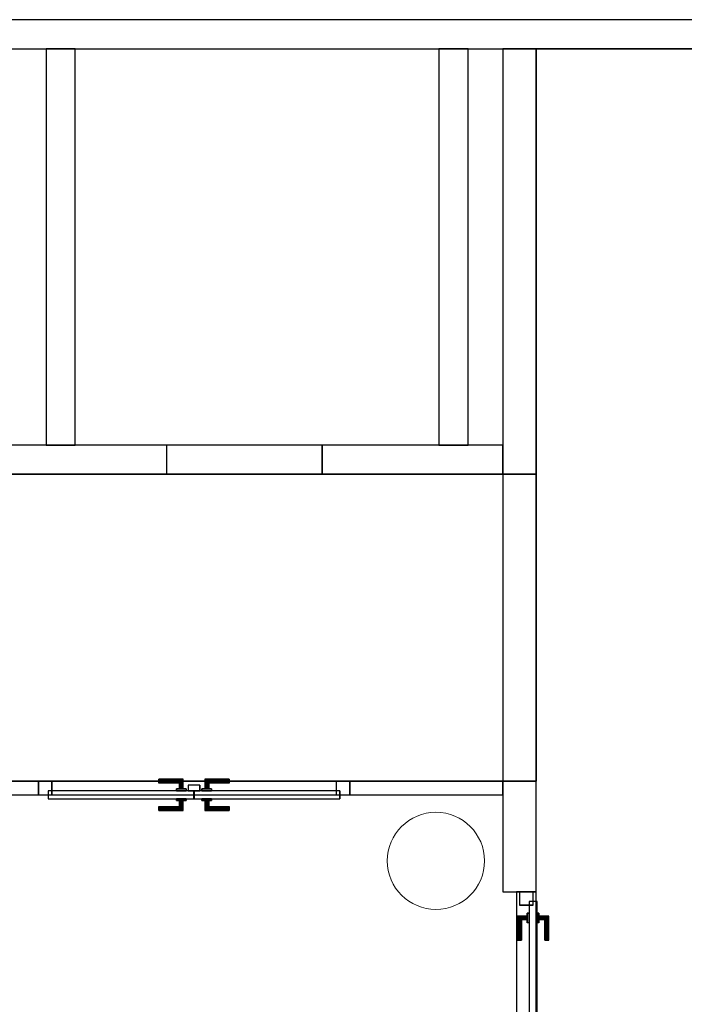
# Model space of a CAD drawing. Header units: metres. Extents: x 391.1 to 427.5, y 12.7 to 28.4.
# Tile 132 of 135: x 418.9 to 422.3, y 23.2 to 28.2. Entities that reach past the tile are written whole.
import ezdxf

# ---------------------------------------------------------------- set-up
doc = ezdxf.new("R2010")
doc.units = ezdxf.units.M
doc.layers.add('01_CARPINTERIA', color=5, linetype='Continuous', lineweight=25, true_color=0x0000ff)
doc.layers.add('01_SUELOS', color=7, linetype='Continuous', lineweight=25, true_color=0x007f00)
for name, color, linetype, lineweight in [('A-COLS-____-MCUT', 7, 'Continuous', 18), ('A-COLS-____-OTLN', 7, 'Continuous', 18), ('A-GENM-____-OTLN', 7, 'Continuous', 18), ('A-WALL-____-MCUT', 7, 'Continuous', 25), ('A-WALL-____-OTLN', 7, 'Continuous', 25)]:
    doc.layers.add(name, color=color, linetype=linetype, lineweight=lineweight)

# ---------------------------------------------------------------- blocks, each defined once
blk = doc.blocks.new('Family - Envans P1-154604-04_PCI_P1')
at = {"layer": 'A-WALL-____-MCUT', "color": 253, "true_color": 0xaaaaaa}
for p, q in [((4.3375, 0.17), (0, 0.17)), ((0, 0.17), (0, 0)), ((4.3375, 0), (4.3375, 0.17)), ((0, 0), (4.3375, 0))]:
    blk.add_line(p, q, dxfattribs=at)
at = {"layer": 'A-WALL-____-OTLN', "color": 253, "true_color": 0xaaaaaa}
for p, q in [((4.3375, 0.17), (0, 0.17)), ((0, 0.17), (0, 0)), ((4.3375, 0), (4.3375, 0.17)), ((0, 0), (4.3375, 0))]:
    blk.add_line(p, q, dxfattribs=at)
at = {"layer": 'A-WALL-____-OTLN', "color": 253, "lineweight": 18, "true_color": 0xaaaaaa}
blk.add_line((0, 0), (4.3375, 0), dxfattribs=at)
blk = doc.blocks.new('Family - Pilar P1-154647-04_PCI_P1')
at = {"layer": 'A-COLS-____-MCUT', "color": 253, "true_color": 0xaaaaaa}
for start, end in [(360, 180), (180, 360)]:
    blk.add_arc((0.25, 0.25), 0.25, start, end, dxfattribs=at)
at = {"layer": 'A-COLS-____-OTLN', "color": 253, "true_color": 0xaaaaaa}
for start, end in [(360, 180), (180, 360)]:
    blk.add_arc((0.25, 0.25), 0.25, start, end, dxfattribs=at)
blk = doc.blocks.new('Family - Envans P1-154657-04_PCI_P1')
at = {"layer": 'A-WALL-____-MCUT', "color": 253, "true_color": 0xaaaaaa}
for p, q in [((0.13, 0.15), (0, 0.15)), ((0, 0.15), (0, 0)), ((0.13, 0), (0.13, 0.15)), ((1.76, 0.15), (0.98, 0.15)), ((0.98, 0.15), (0.98, 0)), ((1.76, 0), (1.76, 0.15)), ((2.56, 0.15), (2.56, 0)), ((3.66, 0.15), (2.56, 0.15)), ((3.66, 0), (3.66, 0.15)), ((4.46, 0.15), (4.46, 0)), ((5.39, 0.15), (4.46, 0.15)), ((5.39, 0), (5.39, 0.15)), ((0, 0), (0.13, 0)), ((0.98, 0), (1.76, 0)), ((2.56, 0), (3.66, 0)), ((4.46, 0), (5.39, 0))]:
    blk.add_line(p, q, dxfattribs=at)
at = {"layer": 'A-WALL-____-OTLN', "color": 253, "true_color": 0xaaaaaa}
for p, q in [((5.39, 0.15), (0, 0.15)), ((0, 0.15), (0, 0)), ((0.13, 0), (0.13, 0.15)), ((0.98, 0.15), (0.13, 0.15)), ((0.98, 0), (0.98, 0.15)), ((1.76, 0), (1.76, 0.15)), ((2.56, 0.15), (1.76, 0.15)), ((2.56, 0), (2.56, 0.15)), ((3.66, 0), (3.66, 0.15)), ((4.46, 0.15), (3.66, 0.15)), ((4.46, 0), (4.46, 0.15)), ((5.39, 0), (5.39, 0.15)), ((0, 0), (5.39, 0)), ((0.13, 0), (0.98, 0)), ((1.76, 0), (2.56, 0)), ((3.66, 0), (4.46, 0))]:
    blk.add_line(p, q, dxfattribs=at)
at = {"layer": 'A-WALL-____-OTLN', "color": 253, "lineweight": 18, "true_color": 0xaaaaaa}
blk.add_line((0, 0), (5.39, 0), dxfattribs=at)
blk = doc.blocks.new('Family - Vano de puerta P1-154663-04_PCI_P1')
at = {"layer": 'A-GENM-____-OTLN', "color": 253, "true_color": 0xaaaaaa}
for p, q in [((419.607, 26.0395), (419.607, 25.8895)), ((420.407, 26.0395), (419.607, 26.0395)), ((419.607, 26.0395), (419.607, 25.8895)), ((419.607, 26.0395), (420.407, 26.0395)), ((420.407, 25.8895), (420.407, 26.0395)), ((420.407, 26.0395), (420.407, 25.8895)), ((419.607, 25.8895), (420.407, 25.8895)), ((420.407, 25.8895), (419.607, 25.8895))]:
    blk.add_line(p, q, dxfattribs=at)
blk = doc.blocks.new('Family - LONDR55-XX_ZZ-ARQ-CAA-M3D-Londres55-154679-04_PCI_P1')
at = {"layer": '01_CARPINTERIA', "color": 161, "true_color": 0xaaaaff}
for p, q in [((0.1263, 0.1487), (0.125, 0.15)), ((0.125, 0.15), (0.125, 0.1)), ((0.125, 0.15), (0.1263, 0.1487)), ((0.25, 0.15), (0.125, 0.15)), ((0.13, 0.145), (0.1263, 0.1487)), ((0.1263, 0.1487), (0.1263, 0.1)), ((0.1263, 0.1487), (0.1263, 0.1)), ((0.1263, 0.1487), (0.13, 0.145)), ((0.25, 0.1487), (0.1263, 0.1487)), ((0.25, 0.1487), (0.1263, 0.1487)), ((0.135, 0.14), (0.13, 0.145)), ((0.13, 0.145), (0.13, 0.1)), ((0.13, 0.145), (0.13, 0.1)), ((0.13, 0.145), (0.135, 0.14)), ((0.25, 0.145), (0.13, 0.145)), ((0.25, 0.145), (0.13, 0.145)), ((0.135, 0.1), (0.135, 0.14)), ((0.135, 0.14), (0.135, 0.1)), ((0.135, 0.14), (0.14, 0.135)), ((0.14, 0.135), (0.135, 0.14)), ((0.135, 0.14), (0.25, 0.14)), ((0.25, 0.14), (0.135, 0.14)), ((0.14, 0.135), (0.14, 0.1)), ((0.14, 0.135), (0.1437, 0.1313)), ((0.1437, 0.1313), (0.14, 0.135)), ((0.14, 0.135), (0.14, 0.1)), ((0.25, 0.135), (0.14, 0.135)), ((0.25, 0.135), (0.14, 0.135)), ((0.1437, 0.1313), (0.1437, 0.1)), ((0.1437, 0.1313), (0.145, 0.13)), ((0.145, 0.13), (0.1437, 0.1313)), ((0.1437, 0.1313), (0.1437, 0.1)), ((0.25, 0.1313), (0.1437, 0.1313)), ((0.25, 0.1313), (0.1437, 0.1313)), ((0.145, 0.13), (0.145, 0.1)), ((0.25, 0.13), (0.145, 0.13)), ((0.25, 0.1487), (0.25, 0.15)), ((0.25, 0.15), (0.25, 0.1487)), ((0.25, 0.145), (0.25, 0.1487)), ((0.25, 0.1487), (0.25, 0.145)), ((0.25, 0.145), (0.25, 0.14)), ((0.25, 0.14), (0.25, 0.145)), ((0.25, 0.14), (0.25, 0.135)), ((0.25, 0.135), (0.25, 0.14)), ((0.25, 0.135), (0.25, 0.1313)), ((0.25, 0.1313), (0.25, 0.135)), ((0.25, 0.1313), (0.25, 0.13)), ((0.25, 0.13), (0.25, 0.1313)), ((0.07, 0.07), (0, 0.07)), ((0, 0.07), (0, 0)), ((0.07, 0.07), (0, 0.07)), ((0, 0.07), (0, 0)), ((0.89, 0.09), (0.05, 0.09)), ((0.05, 0.09), (0.05, 0.05)), ((0.89, 0.09), (0.05, 0.09)), ((0.05, 0.09), (0.05, 0.05)), ((0.07, 0), (0.07, 0.07)), ((0.07, 0.07), (0.07, 0)), ((0.16, 0.1), (0.11, 0.1)), ((0.11, 0.1), (0.16, 0.1)), ((0.11, 0.1), (0.11, 0.09)), ((0.11, 0.09), (0.11, 0.1)), ((0.16, 0.09), (0.11, 0.09)), ((0.11, 0.09), (0.16, 0.09)), ((0.1263, 0.1), (0.125, 0.1)), ((0.125, 0.1), (0.1263, 0.1)), ((0.13, 0.1), (0.1263, 0.1)), ((0.1263, 0.1), (0.13, 0.1)), ((0.135, 0.1), (0.13, 0.1)), ((0.13, 0.1), (0.135, 0.1)), ((0.14, 0.1), (0.135, 0.1)), ((0.135, 0.1), (0.14, 0.1)), ((0.14, 0.1), (0.1437, 0.1)), ((0.1437, 0.1), (0.14, 0.1)), ((0.1437, 0.1), (0.145, 0.1)), ((0.145, 0.1), (0.1437, 0.1)), ((0.16, 0.1), (0.16, 0.09)), ((0.16, 0.1), (0.16, 0.09)), ((0.94, 0.07), (0.87, 0.07)), ((0.87, 0.07), (0.87, 0)), ((0.94, 0.07), (0.87, 0.07)), ((0.87, 0.07), (0.87, 0)), ((0.89, 0.05), (0.89, 0.09)), ((0.89, 0.09), (0.89, 0.05)), ((0.94, 0), (0.94, 0.07)), ((0.94, 0.07), (0.94, 0)), ((0, 0), (0.07, 0)), ((0, 0), (0.07, 0)), ((0.05, 0.05), (0.89, 0.05)), ((0.05, 0.05), (0.89, 0.05)), ((0.11, 0.05), (0.16, 0.05)), ((0.16, 0.05), (0.11, 0.05)), ((0.11, 0.05), (0.11, 0.04)), ((0.11, 0.04), (0.11, 0.05)), ((0.11, 0.04), (0.16, 0.04)), ((0.16, 0.04), (0.11, 0.04)), ((0.1263, 0.04), (0.125, 0.04)), ((0.125, 0.04), (0.1263, 0.04)), ((0.125, 0.04), (0.125, -0.01)), ((0.13, 0.04), (0.1263, 0.04)), ((0.1263, 0.04), (0.13, 0.04)), ((0.1263, 0.04), (0.1263, -0.0087)), ((0.1263, 0.04), (0.1263, -0.0087)), ((0.13, 0.04), (0.135, 0.04)), ((0.135, 0.04), (0.13, 0.04)), ((0.13, 0.04), (0.13, -0.005)), ((0.13, 0.04), (0.13, -0.005)), ((0.13, -0.005), (0.135, 0)), ((0.135, 0), (0.13, -0.005)), ((0.135, 0.04), (0.14, 0.04)), ((0.14, 0.04), (0.135, 0.04)), ((0.135, 0), (0.135, 0.04)), ((0.135, 0.04), (0.135, 0)), ((0.14, 0.005), (0.135, 0)), ((0.135, 0), (0.14, 0.005)), ((0.25, 0), (0.135, 0)), ((0.135, 0), (0.25, 0)), ((0.14, 0.04), (0.1437, 0.04)), ((0.1437, 0.04), (0.14, 0.04)), ((0.14, 0.04), (0.14, 0.005)), ((0.14, 0.04), (0.14, 0.005)), ((0.1437, 0.0087), (0.14, 0.005)), ((0.14, 0.005), (0.1437, 0.0087)), ((0.14, 0.005), (0.25, 0.005)), ((0.14, 0.005), (0.25, 0.005)), ((0.1437, 0.04), (0.145, 0.04)), ((0.145, 0.04), (0.1437, 0.04)), ((0.1437, 0.04), (0.1437, 0.0087)), ((0.1437, 0.04), (0.1437, 0.0087)), ((0.145, 0.01), (0.1437, 0.0087)), ((0.1437, 0.0087), (0.145, 0.01)), ((0.1437, 0.0087), (0.25, 0.0087)), ((0.1437, 0.0087), (0.25, 0.0087)), ((0.145, 0.04), (0.145, 0.01)), ((0.145, 0.01), (0.25, 0.01)), ((0.16, 0.05), (0.16, 0.04)), ((0.16, 0.05), (0.16, 0.04)), ((0.25, 0.0087), (0.25, 0.01)), ((0.25, 0.01), (0.25, 0.0087)), ((0.25, 0.005), (0.25, 0.0087)), ((0.25, 0.0087), (0.25, 0.005)), ((0.25, 0.005), (0.25, 0)), ((0.25, 0), (0.25, 0.005)), ((0.25, 0), (0.25, -0.005)), ((0.25, -0.005), (0.25, 0)), ((0.87, 0), (0.94, 0)), ((0.87, 0), (0.94, 0)), ((0.125, -0.01), (0.1263, -0.0087)), ((0.1263, -0.0087), (0.125, -0.01)), ((0.125, -0.01), (0.25, -0.01)), ((0.1263, -0.0087), (0.13, -0.005)), ((0.13, -0.005), (0.1263, -0.0087)), ((0.1263, -0.0087), (0.25, -0.0087)), ((0.1263, -0.0087), (0.25, -0.0087)), ((0.13, -0.005), (0.25, -0.005)), ((0.13, -0.005), (0.25, -0.005)), ((0.25, -0.005), (0.25, -0.0087)), ((0.25, -0.0087), (0.25, -0.005)), ((0.25, -0.0087), (0.25, -0.01)), ((0.25, -0.01), (0.25, -0.0087))]:
    blk.add_line(p, q, dxfattribs=at)
blk = doc.blocks.new('Family - Porta P1-154680-04_PCI_P1')
blk.add_blockref('Family - LONDR55-XX_ZZ-ARQ-CAA-M3D-Londres55-154679-04_PCI_P1', (0, 0))
blk = doc.blocks.new('Family - Mampara P1-154691-04_PCI_P1')
at = {"layer": 'A-WALL-____-OTLN', "color": 253, "true_color": 0xaaaaaa}
for p, q in [((7.8292, 0.1), (0, 0.1)), ((0.94, 0.1), (0, 0.1)), ((0, 0.1), (0, 0)), ((0, 0.1), (0, 0)), ((0, 0), (7.8292, 0)), ((0, 0), (0.94, 0))]:
    blk.add_line(p, q, dxfattribs=at)
at = {"layer": 'A-WALL-____-OTLN', "color": 253, "lineweight": 18, "true_color": 0xaaaaaa}
blk.add_line((0, 0), (7.8292, 0), dxfattribs=at)
blk = doc.blocks.new('Family - Vano de puerta P1-154697-04_PCI_P1')
at = {"layer": 'A-GENM-____-OTLN', "color": 253, "true_color": 0xaaaaaa}
for p, q in [((421.507, 23.7407), (421.407, 23.7407)), ((421.407, 23.7407), (421.407, 22.8007)), ((421.407, 22.8007), (421.407, 23.7407)), ((421.407, 23.7407), (421.507, 23.7407)), ((421.507, 22.8007), (421.507, 23.7407)), ((421.507, 23.7407), (421.507, 22.8007)), ((421.407, 22.8007), (421.507, 22.8007)), ((421.407, 22.8007), (421.507, 22.8007))]:
    blk.add_line(p, q, dxfattribs=at)
blk = doc.blocks.new('Family - Mampara P1-154701-04_PCI_P1')
at = {"layer": 'A-WALL-____-MCUT', "color": 253, "true_color": 0xaaaaaa}
for p, q in [((0.7887, 0.07), (0, 0.07)), ((0, 0.07), (0, 0)), ((0.7887, 0), (0.7887, 0.07)), ((2.39, 0.07), (2.39, 0)), ((3.89, 0.07), (2.39, 0.07)), ((3.89, 0), (3.89, 0.07)), ((0, 0), (0.7887, 0)), ((2.39, 0), (3.89, 0))]:
    blk.add_line(p, q, dxfattribs=at)
at = {"layer": 'A-WALL-____-OTLN', "color": 253, "true_color": 0xaaaaaa}
for p, q in [((3.89, 0.07), (0, 0.07)), ((0, 0.07), (0, 0)), ((2.39, 0.07), (0.7887, 0.07)), ((0.7887, 0.07), (0.7887, 0)), ((2.39, 0.07), (2.39, 0)), ((3.89, 0), (3.89, 0.07)), ((0, 0), (3.89, 0)), ((0.7887, 0), (2.39, 0))]:
    blk.add_line(p, q, dxfattribs=at)
at = {"layer": 'A-WALL-____-OTLN', "color": 253, "lineweight": 18, "true_color": 0xaaaaaa}
blk.add_line((0, 0), (3.89, 0), dxfattribs=at)
blk = doc.blocks.new('Family - Vano de puerta P1-154703-04_PCI_P1')
at = {"layer": 'A-GENM-____-OTLN', "color": 253, "true_color": 0xaaaaaa}
for p, q in [((418.947, 24.3095), (418.947, 24.2395)), ((420.5483, 24.3095), (418.947, 24.3095)), ((418.947, 24.3095), (418.947, 24.2395)), ((418.947, 24.3095), (420.5483, 24.3095)), ((420.5483, 24.2395), (420.5483, 24.3095)), ((420.5483, 24.3095), (420.5483, 24.2395)), ((418.947, 24.2395), (420.5483, 24.2395)), ((420.5483, 24.2395), (418.947, 24.2395))]:
    blk.add_line(p, q, dxfattribs=at)
blk = doc.blocks.new('Family - LONDR55-XX_ZZ-ARQ-CAA-M3D-Londres55-154825-04_PCI_P1')
at = {"layer": '01_CARPINTERIA', "color": 161, "true_color": 0xaaaaff}
for p, q in [((0.6201, 0.1487), (0.6201, 0.15)), ((0.6201, 0.15), (0.6201, 0.1487)), ((0.7451, 0.15), (0.6201, 0.15)), ((0.6201, 0.145), (0.6201, 0.1487)), ((0.6201, 0.1487), (0.6201, 0.145)), ((0.7438, 0.1487), (0.6201, 0.1487)), ((0.7438, 0.1487), (0.6201, 0.1487)), ((0.6201, 0.14), (0.6201, 0.145)), ((0.6201, 0.145), (0.6201, 0.14)), ((0.7401, 0.145), (0.6201, 0.145)), ((0.7401, 0.145), (0.6201, 0.145)), ((0.6201, 0.135), (0.6201, 0.14)), ((0.6201, 0.14), (0.6201, 0.135)), ((0.6201, 0.14), (0.7351, 0.14)), ((0.7351, 0.14), (0.6201, 0.14)), ((0.6201, 0.135), (0.6201, 0.1313)), ((0.6201, 0.1313), (0.6201, 0.135)), ((0.7301, 0.135), (0.6201, 0.135)), ((0.7301, 0.135), (0.6201, 0.135)), ((0.6201, 0.1313), (0.6201, 0.13)), ((0.6201, 0.13), (0.6201, 0.1313)), ((0.7265, 0.1313), (0.6201, 0.1313)), ((0.7265, 0.1313), (0.6201, 0.1313)), ((0.7251, 0.13), (0.6201, 0.13)), ((0.7251, 0.13), (0.7265, 0.1313)), ((0.7265, 0.1313), (0.7251, 0.13)), ((0.7251, 0.1), (0.7251, 0.13)), ((0.7265, 0.1313), (0.7301, 0.135)), ((0.7301, 0.135), (0.7265, 0.1313)), ((0.7265, 0.1), (0.7265, 0.1313)), ((0.7265, 0.1), (0.7265, 0.1313)), ((0.7301, 0.135), (0.7351, 0.14)), ((0.7351, 0.14), (0.7301, 0.135)), ((0.7301, 0.1), (0.7301, 0.135)), ((0.7301, 0.1), (0.7301, 0.135)), ((0.7401, 0.145), (0.7351, 0.14)), ((0.7351, 0.14), (0.7401, 0.145)), ((0.7351, 0.14), (0.7351, 0.1)), ((0.7351, 0.1), (0.7351, 0.14)), ((0.7438, 0.1487), (0.7401, 0.145)), ((0.7401, 0.145), (0.7438, 0.1487)), ((0.7401, 0.1), (0.7401, 0.145)), ((0.7401, 0.1), (0.7401, 0.145)), ((0.7451, 0.15), (0.7438, 0.1487)), ((0.7438, 0.1487), (0.7451, 0.15)), ((0.7438, 0.1), (0.7438, 0.1487)), ((0.7438, 0.1), (0.7438, 0.1487)), ((0.7451, 0.1), (0.7451, 0.15)), ((0.8575, 0.1487), (0.8561, 0.15)), ((0.8561, 0.15), (0.8561, 0.1)), ((0.8561, 0.15), (0.8575, 0.1487)), ((0.9811, 0.15), (0.8561, 0.15)), ((0.8611, 0.145), (0.8575, 0.1487)), ((0.8575, 0.1487), (0.8575, 0.1)), ((0.8575, 0.1487), (0.8575, 0.1)), ((0.8575, 0.1487), (0.8611, 0.145)), ((0.9811, 0.1487), (0.8575, 0.1487)), ((0.9811, 0.1487), (0.8575, 0.1487)), ((0.8661, 0.14), (0.8611, 0.145)), ((0.8611, 0.145), (0.8611, 0.1)), ((0.8611, 0.145), (0.8611, 0.1)), ((0.8611, 0.145), (0.8661, 0.14)), ((0.9811, 0.145), (0.8611, 0.145)), ((0.9811, 0.145), (0.8611, 0.145)), ((0.8661, 0.1), (0.8661, 0.14)), ((0.8661, 0.14), (0.8661, 0.1)), ((0.8661, 0.14), (0.8711, 0.135)), ((0.8711, 0.135), (0.8661, 0.14)), ((0.8661, 0.14), (0.9811, 0.14)), ((0.9811, 0.14), (0.8661, 0.14)), ((0.8711, 0.135), (0.8711, 0.1)), ((0.8711, 0.135), (0.8748, 0.1313)), ((0.8748, 0.1313), (0.8711, 0.135)), ((0.8711, 0.135), (0.8711, 0.1)), ((0.9811, 0.135), (0.8711, 0.135)), ((0.9811, 0.135), (0.8711, 0.135)), ((0.8748, 0.1313), (0.8748, 0.1)), ((0.8748, 0.1313), (0.8761, 0.13)), ((0.8761, 0.13), (0.8748, 0.1313)), ((0.8748, 0.1313), (0.8748, 0.1)), ((0.9811, 0.1313), (0.8748, 0.1313)), ((0.9811, 0.1313), (0.8748, 0.1313)), ((0.8761, 0.13), (0.8761, 0.1)), ((0.9811, 0.13), (0.8761, 0.13)), ((0.9811, 0.1487), (0.9811, 0.15)), ((0.9811, 0.15), (0.9811, 0.1487)), ((0.9811, 0.145), (0.9811, 0.1487)), ((0.9811, 0.1487), (0.9811, 0.145)), ((0.9811, 0.145), (0.9811, 0.14)), ((0.9811, 0.14), (0.9811, 0.145)), ((0.9811, 0.14), (0.9811, 0.135)), ((0.9811, 0.135), (0.9811, 0.14)), ((0.9811, 0.135), (0.9811, 0.1313)), ((0.9811, 0.1313), (0.9811, 0.135)), ((0.9811, 0.1313), (0.9811, 0.13)), ((0.9811, 0.13), (0.9811, 0.1313)), ((0.07, 0.07), (0, 0.07)), ((0, 0.07), (0, 0)), ((0.07, 0.07), (0, 0.07)), ((0, 0), (0, 0.07)), ((0.8001, 0.09), (0.05, 0.09)), ((0.05, 0.09), (0.05, 0.05)), ((0.8001, 0.09), (0.05, 0.09)), ((0.05, 0.05), (0.05, 0.09)), ((0.07, 0), (0.07, 0.07)), ((0.07, 0), (0.07, 0.07)), ((0.7601, 0.1), (0.7101, 0.1)), ((0.7101, 0.1), (0.7601, 0.1)), ((0.7101, 0.09), (0.7101, 0.1)), ((0.7101, 0.09), (0.7101, 0.1)), ((0.7601, 0.09), (0.7101, 0.09)), ((0.7101, 0.09), (0.7601, 0.09)), ((0.7265, 0.1), (0.7251, 0.1)), ((0.7251, 0.1), (0.7265, 0.1)), ((0.7301, 0.1), (0.7265, 0.1)), ((0.7265, 0.1), (0.7301, 0.1)), ((0.7351, 0.1), (0.7301, 0.1)), ((0.7301, 0.1), (0.7351, 0.1)), ((0.7401, 0.1), (0.7351, 0.1)), ((0.7351, 0.1), (0.7401, 0.1)), ((0.7401, 0.1), (0.7438, 0.1)), ((0.7438, 0.1), (0.7401, 0.1)), ((0.7438, 0.1), (0.7451, 0.1)), ((0.7451, 0.1), (0.7438, 0.1)), ((0.7601, 0.09), (0.7601, 0.1)), ((0.7601, 0.1), (0.7601, 0.09)), ((0.8001, 0.05), (0.8001, 0.09)), ((0.8001, 0.05), (0.8001, 0.09)), ((1.5513, 0.09), (0.8011, 0.09)), ((0.8011, 0.09), (0.8011, 0.05)), ((1.5513, 0.09), (0.8011, 0.09)), ((0.8011, 0.05), (0.8011, 0.09)), ((0.8911, 0.1), (0.8411, 0.1)), ((0.8411, 0.1), (0.8911, 0.1)), ((0.8411, 0.09), (0.8411, 0.1)), ((0.8411, 0.09), (0.8411, 0.1)), ((0.8911, 0.09), (0.8411, 0.09)), ((0.8411, 0.09), (0.8911, 0.09)), ((0.8575, 0.1), (0.8561, 0.1)), ((0.8561, 0.1), (0.8575, 0.1)), ((0.8611, 0.1), (0.8575, 0.1)), ((0.8575, 0.1), (0.8611, 0.1)), ((0.8661, 0.1), (0.8611, 0.1)), ((0.8611, 0.1), (0.8661, 0.1)), ((0.8711, 0.1), (0.8661, 0.1)), ((0.8661, 0.1), (0.8711, 0.1)), ((0.8711, 0.1), (0.8748, 0.1)), ((0.8748, 0.1), (0.8711, 0.1)), ((0.8748, 0.1), (0.8761, 0.1)), ((0.8761, 0.1), (0.8748, 0.1)), ((0.8911, 0.09), (0.8911, 0.1)), ((0.8911, 0.1), (0.8911, 0.09)), ((1.6013, 0.07), (1.5313, 0.07)), ((1.5313, 0.07), (1.5313, 0)), ((1.6013, 0.07), (1.5313, 0.07)), ((1.5313, 0), (1.5313, 0.07)), ((1.5513, 0.05), (1.5513, 0.09)), ((1.5513, 0.05), (1.5513, 0.09)), ((1.6013, 0), (1.6013, 0.07)), ((1.6013, 0), (1.6013, 0.07)), ((0, 0), (0.07, 0)), ((0, 0), (0.07, 0)), ((0.05, 0.05), (0.8001, 0.05)), ((0.05, 0.05), (0.8001, 0.05)), ((0.6201, 0.0087), (0.6201, 0.01)), ((0.6201, 0.01), (0.6201, 0.0087)), ((0.6201, 0.01), (0.7251, 0.01)), ((0.6201, 0.005), (0.6201, 0.0087)), ((0.6201, 0.0087), (0.6201, 0.005)), ((0.6201, 0.0087), (0.7265, 0.0087)), ((0.6201, 0.0087), (0.7265, 0.0087)), ((0.6201, 0), (0.6201, 0.005)), ((0.6201, 0.005), (0.6201, 0)), ((0.6201, 0.005), (0.7301, 0.005)), ((0.6201, 0.005), (0.7301, 0.005)), ((0.6201, -0.005), (0.6201, 0)), ((0.7351, 0), (0.6201, 0)), ((0.6201, 0), (0.7351, 0)), ((0.7101, 0.05), (0.7601, 0.05)), ((0.7601, 0.05), (0.7101, 0.05)), ((0.7101, 0.04), (0.7101, 0.05)), ((0.7101, 0.04), (0.7101, 0.05)), ((0.7101, 0.04), (0.7601, 0.04)), ((0.7601, 0.04), (0.7101, 0.04)), ((0.7265, 0.04), (0.7251, 0.04)), ((0.7251, 0.04), (0.7265, 0.04)), ((0.7251, 0.01), (0.7251, 0.04)), ((0.7265, 0.0087), (0.7251, 0.01)), ((0.7251, 0.01), (0.7265, 0.0087)), ((0.7301, 0.04), (0.7265, 0.04)), ((0.7265, 0.04), (0.7301, 0.04)), ((0.7265, 0.0087), (0.7265, 0.04)), ((0.7265, 0.0087), (0.7265, 0.04)), ((0.7301, 0.005), (0.7265, 0.0087)), ((0.7265, 0.0087), (0.7301, 0.005)), ((0.7301, 0.04), (0.7351, 0.04)), ((0.7351, 0.04), (0.7301, 0.04)), ((0.7301, 0.005), (0.7301, 0.04)), ((0.7301, 0.005), (0.7301, 0.04)), ((0.7351, 0), (0.7301, 0.005)), ((0.7301, 0.005), (0.7351, 0)), ((0.7351, 0.04), (0.7401, 0.04)), ((0.7401, 0.04), (0.7351, 0.04)), ((0.7351, 0.04), (0.7351, 0)), ((0.7351, 0), (0.7351, 0.04)), ((0.7401, -0.005), (0.7351, 0)), ((0.7401, 0.04), (0.7438, 0.04)), ((0.7438, 0.04), (0.7401, 0.04)), ((0.7401, -0.005), (0.7401, 0.04)), ((0.7401, -0.005), (0.7401, 0.04)), ((0.7438, 0.04), (0.7451, 0.04)), ((0.7451, 0.04), (0.7438, 0.04)), ((0.7438, -0.0087), (0.7438, 0.04)), ((0.7438, -0.0087), (0.7438, 0.04)), ((0.7451, -0.01), (0.7451, 0.04)), ((0.7601, 0.04), (0.7601, 0.05)), ((0.7601, 0.05), (0.7601, 0.04)), ((0.8311, 0.05), (0.7711, 0.05)), ((0.7711, 0.05), (0.7711, 0.02)), ((0.8311, 0.05), (0.7711, 0.05)), ((0.7711, 0.02), (0.7711, 0.05)), ((0.7711, 0.02), (0.8311, 0.02)), ((0.7711, 0.02), (0.8311, 0.02)), ((0.8011, 0.05), (1.5513, 0.05)), ((0.8011, 0.05), (1.5513, 0.05)), ((0.8311, 0.02), (0.8311, 0.05)), ((0.8311, 0.02), (0.8311, 0.05)), ((0.8411, 0.05), (0.8911, 0.05)), ((0.8911, 0.05), (0.8411, 0.05)), ((0.8411, 0.04), (0.8411, 0.05)), ((0.8411, 0.04), (0.8411, 0.05)), ((0.8411, 0.04), (0.8911, 0.04)), ((0.8911, 0.04), (0.8411, 0.04)), ((0.8575, 0.04), (0.8561, 0.04)), ((0.8561, 0.04), (0.8575, 0.04)), ((0.8561, 0.04), (0.8561, -0.01)), ((0.8611, 0.04), (0.8575, 0.04)), ((0.8575, 0.04), (0.8611, 0.04)), ((0.8575, 0.04), (0.8575, -0.0087)), ((0.8575, 0.04), (0.8575, -0.0087)), ((0.8611, 0.04), (0.8661, 0.04)), ((0.8661, 0.04), (0.8611, 0.04)), ((0.8611, 0.04), (0.8611, -0.005)), ((0.8611, 0.04), (0.8611, -0.005)), ((0.8661, 0.04), (0.8711, 0.04)), ((0.8711, 0.04), (0.8661, 0.04)), ((0.8661, 0), (0.8661, 0.04)), ((0.8661, 0.04), (0.8661, 0)), ((0.8711, 0.005), (0.8661, 0)), ((0.8661, 0), (0.8711, 0.005)), ((0.9811, 0), (0.8661, 0)), ((0.8661, 0), (0.9811, 0)), ((0.8711, 0.04), (0.8748, 0.04)), ((0.8748, 0.04), (0.8711, 0.04)), ((0.8711, 0.04), (0.8711, 0.005)), ((0.8711, 0.04), (0.8711, 0.005)), ((0.8748, 0.0087), (0.8711, 0.005)), ((0.8711, 0.005), (0.8748, 0.0087)), ((0.8711, 0.005), (0.9811, 0.005)), ((0.8711, 0.005), (0.9811, 0.005)), ((0.8748, 0.04), (0.8761, 0.04)), ((0.8761, 0.04), (0.8748, 0.04)), ((0.8748, 0.04), (0.8748, 0.0087)), ((0.8748, 0.04), (0.8748, 0.0087)), ((0.8761, 0.01), (0.8748, 0.0087)), ((0.8748, 0.0087), (0.8761, 0.01)), ((0.8748, 0.0087), (0.9811, 0.0087)), ((0.8748, 0.0087), (0.9811, 0.0087)), ((0.8761, 0.04), (0.8761, 0.01)), ((0.8761, 0.01), (0.9811, 0.01)), ((0.8911, 0.04), (0.8911, 0.05)), ((0.8911, 0.05), (0.8911, 0.04)), ((0.9811, 0.0087), (0.9811, 0.01)), ((0.9811, 0.01), (0.9811, 0.0087)), ((0.9811, 0.005), (0.9811, 0.0087)), ((0.9811, 0.0087), (0.9811, 0.005)), ((0.9811, 0.005), (0.9811, 0)), ((0.9811, 0), (0.9811, 0.005)), ((0.9811, 0), (0.9811, -0.005)), ((0.9811, -0.005), (0.9811, 0)), ((1.5313, 0), (1.6013, 0)), ((1.5313, 0), (1.6013, 0)), ((0.6201, 0), (0.6201, -0.005)), ((0.6201, -0.005), (0.6201, -0.0087)), ((0.6201, -0.0087), (0.6201, -0.005)), ((0.6201, -0.005), (0.7401, -0.005)), ((0.6201, -0.005), (0.7401, -0.005)), ((0.6201, -0.0087), (0.6201, -0.01)), ((0.6201, -0.01), (0.6201, -0.0087)), ((0.6201, -0.0087), (0.7438, -0.0087)), ((0.6201, -0.0087), (0.7438, -0.0087)), ((0.6201, -0.01), (0.7451, -0.01)), ((0.7351, 0), (0.7401, -0.005)), ((0.7401, -0.005), (0.7438, -0.0087)), ((0.7438, -0.0087), (0.7401, -0.005)), ((0.7438, -0.0087), (0.7451, -0.01)), ((0.7451, -0.01), (0.7438, -0.0087)), ((0.8561, -0.01), (0.8575, -0.0087)), ((0.8575, -0.0087), (0.8561, -0.01)), ((0.8561, -0.01), (0.9811, -0.01)), ((0.8575, -0.0087), (0.8611, -0.005)), ((0.8611, -0.005), (0.8575, -0.0087)), ((0.8575, -0.0087), (0.9811, -0.0087)), ((0.8575, -0.0087), (0.9811, -0.0087)), ((0.8611, -0.005), (0.8661, 0)), ((0.8661, 0), (0.8611, -0.005)), ((0.8611, -0.005), (0.9811, -0.005)), ((0.8611, -0.005), (0.9811, -0.005)), ((0.9811, -0.005), (0.9811, -0.0087)), ((0.9811, -0.0087), (0.9811, -0.005)), ((0.9811, -0.0087), (0.9811, -0.01)), ((0.9811, -0.01), (0.9811, -0.0087))]:
    blk.add_line(p, q, dxfattribs=at)
blk = doc.blocks.new('Family - Porta P1-154826-04_PCI_P1')
blk.add_blockref('Family - LONDR55-XX_ZZ-ARQ-CAA-M3D-Londres55-154825-04_PCI_P1', (0, 0))
blk = doc.blocks.new('Family - LONDR55-XX_ZZ-ARQ-CAA-M3D-Londres55-154893-04_PCI_P1')
at = {"layer": '01_SUELOS', "color": 9, "true_color": 0xaad4aa}
for p, q in [((17.0704, 1.715), (11.5104, 1.715)), ((11.5104, 1.715), (17.0704, 1.715)), ((17.0704, 0.135), (17.0704, 1.715)), ((17.0704, 1.715), (17.0704, 0.135)), ((6.4039, 0.135), (17.0704, 0.135)), ((17.0704, 0.135), (6.4039, 0.135))]:
    blk.add_line(p, q, dxfattribs=at)
blk = doc.blocks.new('Family - Envans P1-154895-04_PCI_P1')
at = {"layer": 'A-WALL-____-MCUT', "color": 253, "true_color": 0xaaaaaa}
for p, q in [((25.5857, 0.15), (0.0311, 0.15)), ((0, 0), (25.556, 0))]:
    blk.add_line(p, q, dxfattribs=at)
at = {"layer": 'A-WALL-____-OTLN', "color": 253, "true_color": 0xaaaaaa}
for p, q in [((25.5857, 0.15), (0.0311, 0.15)), ((0, 0), (25.556, 0))]:
    blk.add_line(p, q, dxfattribs=at)
at = {"layer": 'A-WALL-____-OTLN', "color": 253, "lineweight": 18, "true_color": 0xaaaaaa}
blk.add_line((0, 0), (25.556, 0), dxfattribs=at)
blk = doc.blocks.new('Family - Envans P1-154948-04_PCI_P1')
at = {"layer": 'A-WALL-____-MCUT', "color": 253, "true_color": 0xaaaaaa}
for p, q in [((2.0388, 0.15), (0, 0.15)), ((0, 0.15), (0, 0)), ((2.0388, 0), (2.0388, 0.15)), ((0, 0), (2.0388, 0))]:
    blk.add_line(p, q, dxfattribs=at)
at = {"layer": 'A-WALL-____-OTLN', "color": 253, "true_color": 0xaaaaaa}
for p, q in [((2.0388, 0.15), (0, 0.15)), ((0, 0.15), (0, 0)), ((2.0388, 0), (2.0388, 0.15)), ((0, 0), (2.0388, 0))]:
    blk.add_line(p, q, dxfattribs=at)
at = {"layer": 'A-WALL-____-OTLN', "color": 253, "lineweight": 18, "true_color": 0xaaaaaa}
blk.add_line((0, 0), (2.0388, 0), dxfattribs=at)
blk = doc.blocks.new('Family - LONDR55-XX_ZZ-ARQ-CAA-M3D-Londres55-155045-04_PCI_P1')
at = {"layer": '01_SUELOS', "color": 9, "true_color": 0xaad4aa}
for p, q in [((28.5181, 14.9576), (23.2098, 14.9576)), ((23.2098, 14.9576), (28.5181, 14.9576)), ((23.2098, 14.9576), (23.2098, 12.7688)), ((23.2098, 12.7688), (23.2098, 14.9576)), ((23.2098, 12.7688), (23.2098, 11.1888)), ((23.2098, 11.1888), (23.2098, 12.7688)), ((23.2098, 11.1888), (19.1498, 11.1888)), ((19.1498, 11.1888), (23.2098, 11.1888))]:
    blk.add_line(p, q, dxfattribs=at)
blk = doc.blocks.new('Family - Envans P1-155099-04_PCI_P1')
at = {"layer": 'A-WALL-____-MCUT', "color": 253, "true_color": 0xaaaaaa}
for p, q in [((2.0388, 0.15), (0, 0.15)), ((0, 0.15), (0, 0)), ((2.0388, 0), (2.0388, 0.15)), ((0, 0), (2.0388, 0))]:
    blk.add_line(p, q, dxfattribs=at)
at = {"layer": 'A-WALL-____-OTLN', "color": 253, "true_color": 0xaaaaaa}
for p, q in [((2.0388, 0.15), (0, 0.15)), ((0, 0.15), (0, 0)), ((2.0388, 0), (2.0388, 0.15)), ((0, 0), (2.0388, 0))]:
    blk.add_line(p, q, dxfattribs=at)
at = {"layer": 'A-WALL-____-OTLN', "color": 253, "lineweight": 18, "true_color": 0xaaaaaa}
blk.add_line((0, 0), (2.0388, 0), dxfattribs=at)
blk = doc.blocks.new('LONDR55-XX_ZZ-ARQ-CAA-M3D-Londres55_ifc-1-04_PCI_P1')
at = {"layer": '01_CARPINTERIA', "color": 253, "lineweight": 18, "true_color": 0xaaaaaa}
for name, p, rotation in [('Family - Porta P1-154826-04_PCI_P1', (420.5483, 24.3095), 180), ('Family - Porta P1-154680-04_PCI_P1', (421.422, 23.7407), 270)]:
    blk.add_blockref(name, p, dxfattribs=dict(at, rotation=rotation))
at = {"layer": '01_SUELOS', "color": 253, "lineweight": 18, "true_color": 0xaaaaaa}
for name, p in [('Family - LONDR55-XX_ZZ-ARQ-CAA-M3D-Londres55-155045-04_PCI_P1', (398.2972, 13.1206)), ('Family - LONDR55-XX_ZZ-ARQ-CAA-M3D-Londres55-154893-04_PCI_P1', (404.4366, 24.1745))]:
    blk.add_blockref(name, p, dxfattribs=at)
at = {"layer": 'A-COLS-____-OTLN', "color": 253, "lineweight": 18, "true_color": 0xaaaaaa}
blk.add_blockref('Family - Pilar P1-154647-04_PCI_P1', (420.742, 23.6495), dxfattribs=at)
at = {"layer": 'A-GENM-____-OTLN', "color": 253, "lineweight": 18, "true_color": 0xaaaaaa}
for name in ['Family - Vano de puerta P1-154663-04_PCI_P1', 'Family - Vano de puerta P1-154703-04_PCI_P1', 'Family - Vano de puerta P1-154697-04_PCI_P1']:
    blk.add_blockref(name, (0, 0), dxfattribs=at)
at = {"layer": 'A-WALL-____-OTLN', "color": 253, "lineweight": 18, "true_color": 0xaaaaaa}
for name, p, rotation in [('Family - Envans P1-154895-04_PCI_P1', (426.8464, 28.2282), 180), ('Family - Envans P1-155099-04_PCI_P1', (419.137, 26.0395), 90), ('Family - Envans P1-154948-04_PCI_P1', (421.157, 26.0395), 90), ('Family - Envans P1-154604-04_PCI_P1', (421.507, 23.7407), 90), ('Family - Mampara P1-154701-04_PCI_P1', (421.337, 24.3095), 180), ('Family - Mampara P1-154691-04_PCI_P1', (421.407, 23.7407), 269.9999999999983)]:
    blk.add_blockref(name, p, dxfattribs=dict(at, rotation=rotation))
blk.add_blockref('Family - Envans P1-154657-04_PCI_P1', (415.947, 25.8895), dxfattribs=at)

msp = doc.modelspace()

# ---------------------------------------------------------------- block references
at = {"lineweight": 5}
msp.add_blockref('LONDR55-XX_ZZ-ARQ-CAA-M3D-Londres55_ifc-1-04_PCI_P1', (0, 0), dxfattribs=at)

doc.saveas('drawing.dxf')
